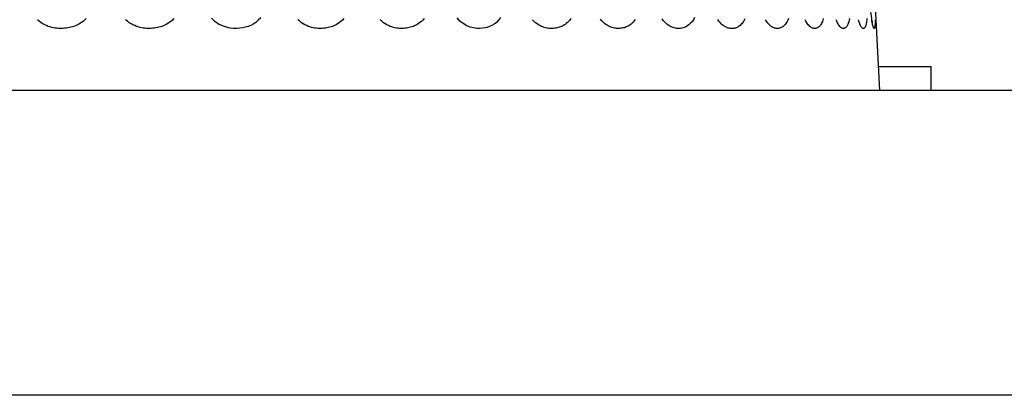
# Model space of a CAD drawing. Header units: millimetres. Extents: x -844 to -217, y -125 to 557.
# Tile 83 of 178: x -560.26 to -550.56, y 543.96 to 547.66. Entities that reach past the tile are written whole.
import ezdxf

# ---------------------------------------------------------------- set-up
doc = ezdxf.new("R2010")
doc.units = ezdxf.units.MM
doc.header["$LTSCALE"] = 23.1
doc.layers.add('R912005577_AM_0', color=7, linetype='CONTINUOUS')

msp = doc.modelspace()

# ---------------------------------------------------------------- linework, layer by layer
at = {"layer": 'R912005577_AM_0', "color": 7}
for p, q in [((-551.8365, 547.8443), (-551.7901, 546.9593)), ((-551.8025, 547.1968), (-551.2802, 547.1968)), ((-551.2802, 546.9593), (-551.2802, 547.1968)), ((-540.9387, 546.9593), (-627.3359, 546.9593)), ((-540.7812, 543.9593), (-627.4933, 543.9593))]:
    msp.add_line(p, q, dxfattribs=at)
for points in [[(-551.8601, 547.6334), (-551.8594, 547.6312), (-551.8596, 547.632), (-551.8607, 547.6368), (-551.8625, 547.6451), (-551.8647, 547.6569), (-551.8671, 547.6719), (-551.8697, 547.6901), (-551.8724, 547.7115), (-551.8752, 547.7358), (-551.8778, 547.7629)], [(-559.601, 547.6688), (-559.6163, 547.6533), (-559.6318, 547.6398), (-559.6473, 547.6281), (-559.6626, 547.6181), (-559.6776, 547.6095), (-559.6922, 547.6022), (-559.7068, 547.5959), (-559.7214, 547.5903), (-559.7361, 547.5856), (-559.7511, 547.5815), (-559.7662, 547.578), (-559.7814, 547.5752), (-559.7966, 547.573), (-559.8119, 547.5715), (-559.8272, 547.5705), (-559.8424, 547.57), (-559.8579, 547.5701), (-559.8736, 547.5708), (-559.8897, 547.5721), (-559.9064, 547.5742), (-559.9233, 547.5771), (-559.9404, 547.5808), (-559.9576, 547.5854), (-559.9746, 547.5909), (-559.9918, 547.5976), (-560.0093, 547.6056), (-560.0271, 547.6153), (-560.0454, 547.6268), (-560.0636, 547.6404), (-560.0816, 547.6564)], [(-558.7371, 547.6688), (-558.7521, 547.6533), (-558.7674, 547.6398), (-558.7827, 547.6281), (-558.7977, 547.6181), (-558.8124, 547.6095), (-558.8269, 547.6022), (-558.8413, 547.5959), (-558.8557, 547.5903), (-558.8703, 547.5856), (-558.885, 547.5815), (-558.8999, 547.578), (-558.915, 547.5752), (-558.9301, 547.573), (-558.9452, 547.5715), (-558.9603, 547.5705), (-558.9754, 547.57), (-558.9907, 547.5701), (-559.0063, 547.5708), (-559.0223, 547.5721), (-559.0388, 547.5742), (-559.0557, 547.5771), (-559.0727, 547.5808), (-559.0897, 547.5854), (-559.1066, 547.5909), (-559.1237, 547.5976), (-559.1411, 547.6056), (-559.1589, 547.6153), (-559.177, 547.6268), (-559.1952, 547.6404), (-559.2133, 547.6564)], [(-557.8827, 547.6762), (-557.9062, 547.6504), (-557.9308, 547.6295), (-557.9562, 547.6128), (-557.9813, 547.5996), (-558.0066, 547.5895), (-558.0323, 547.5815), (-558.059, 547.5757), (-558.0872, 547.5718), (-558.1172, 547.57), (-558.1493, 547.5705), (-558.1835, 547.5742), (-558.2205, 547.5818), (-558.2588, 547.5944), (-558.2981, 547.6138), (-558.3353, 547.6389), (-558.3676, 547.6701)], [(-557.0647, 547.6688), (-557.0786, 547.6533), (-557.0929, 547.6398), (-557.1072, 547.6281), (-557.1212, 547.6181), (-557.1351, 547.6095), (-557.1487, 547.6022), (-557.1622, 547.5959), (-557.1758, 547.5903), (-557.1895, 547.5856), (-557.2034, 547.5815), (-557.2175, 547.578), (-557.2317, 547.5752), (-557.246, 547.573), (-557.2603, 547.5715), (-557.2746, 547.5705), (-557.2889, 547.57), (-557.3035, 547.5701), (-557.3183, 547.5708), (-557.3334, 547.5721), (-557.3492, 547.5742), (-557.3652, 547.5771), (-557.3814, 547.5808), (-557.3977, 547.5854), (-557.4139, 547.5909), (-557.4302, 547.5976), (-557.4469, 547.6056), (-557.4639, 547.6153), (-557.4814, 547.6268), (-557.4989, 547.6404), (-557.5163, 547.6564)], [(-556.2744, 547.6688), (-556.2877, 547.6533), (-556.3011, 547.6398), (-556.3147, 547.6281), (-556.328, 547.6181), (-556.3412, 547.6095), (-556.3541, 547.6022), (-556.367, 547.5959), (-556.3799, 547.5903), (-556.393, 547.5856), (-556.4063, 547.5815), (-556.4197, 547.578), (-556.4333, 547.5752), (-556.4469, 547.573), (-556.4605, 547.5715), (-556.4742, 547.5705), (-556.4879, 547.57), (-556.5018, 547.5701), (-556.516, 547.5708), (-556.5305, 547.5721), (-556.5456, 547.5742), (-556.561, 547.5771), (-556.5765, 547.5808), (-556.5922, 547.5854), (-556.6077, 547.5909), (-556.6233, 547.5976), (-556.6394, 547.6056), (-556.6558, 547.6153), (-556.6726, 547.6268), (-556.6895, 547.6404), (-556.7063, 547.6564)], [(-555.5205, 547.6778), (-555.5406, 547.6512), (-555.5622, 547.6298), (-555.5846, 547.6124), (-555.6066, 547.5991), (-555.6289, 547.5889), (-555.6516, 547.5809), (-555.6753, 547.5752), (-555.7003, 547.5715), (-555.727, 547.57), (-555.7555, 547.5708), (-555.786, 547.575), (-555.8192, 547.5834), (-555.8534, 547.5969), (-555.8881, 547.6173), (-555.9207, 547.6431), (-555.9484, 547.6739)], [(-554.8291, 547.6688), (-554.8404, 547.6533), (-554.852, 547.6398), (-554.8636, 547.6281), (-554.8751, 547.6181), (-554.8865, 547.6095), (-554.8977, 547.6022), (-554.9088, 547.5959), (-554.92, 547.5903), (-554.9314, 547.5856), (-554.9429, 547.5815), (-554.9546, 547.578), (-554.9664, 547.5752), (-554.9783, 547.573), (-554.9903, 547.5715), (-555.0022, 547.5705), (-555.0143, 547.57), (-555.0264, 547.5701), (-555.0389, 547.5708), (-555.0516, 547.5722), (-555.0649, 547.5742), (-555.0785, 547.5771), (-555.0922, 547.5808), (-555.106, 547.5854), (-555.1197, 547.5909), (-555.1336, 547.5976), (-555.1479, 547.6056), (-555.1624, 547.6153), (-555.1774, 547.6268), (-555.1925, 547.6404), (-555.2075, 547.6564)], [(-554.1963, 547.6586), (-554.2062, 547.645), (-554.2162, 547.6331), (-554.2262, 547.6228), (-554.2361, 547.6139), (-554.2458, 547.6063), (-554.2555, 547.5997), (-554.2651, 547.594), (-554.2748, 547.5889), (-554.2847, 547.5845), (-554.2948, 547.5808), (-554.305, 547.5776), (-554.3152, 547.575), (-554.3256, 547.5729), (-554.336, 547.5714), (-554.3464, 547.5705), (-554.3569, 547.57), (-554.3675, 547.5701), (-554.3783, 547.5707), (-554.3894, 547.5718), (-554.4008, 547.5736), (-554.4127, 547.5762), (-554.4248, 547.5795), (-554.4368, 547.5835), (-554.4488, 547.5885), (-554.4609, 547.5943), (-554.4731, 547.6012), (-554.4858, 547.6096), (-554.4989, 547.6195), (-554.5121, 547.6312), (-554.5254, 547.645), (-554.5386, 547.6608)], [(-553.6106, 547.6792), (-553.623, 547.656), (-553.636, 547.6368), (-553.6494, 547.6209), (-553.663, 547.608), (-553.6766, 547.5976), (-553.6898, 547.5894), (-553.7026, 547.5831), (-553.7149, 547.5784), (-553.7266, 547.575), (-553.7376, 547.5726), (-553.7482, 547.5711), (-553.7583, 547.5702), (-553.7683, 547.57), (-553.7786, 547.5703), (-553.7891, 547.5713), (-553.7999, 547.573), (-553.8109, 547.5754), (-553.8218, 547.5786), (-553.8326, 547.5824), (-553.8429, 547.5869), (-553.8532, 547.5921), (-553.8634, 547.5982), (-553.8739, 547.6053), (-553.8848, 547.6139), (-553.896, 547.6239), (-553.9075, 547.6357), (-553.9189, 547.6494), (-553.9303, 547.6651)], [(-553.1148, 547.6652), (-553.1222, 547.6504), (-553.1301, 547.6372), (-553.1381, 547.6257), (-553.146, 547.6158), (-553.1539, 547.6075), (-553.1617, 547.6003), (-553.1694, 547.5943), (-553.1771, 547.5889), (-553.185, 547.5844), (-553.193, 547.5805), (-553.2011, 547.5773), (-553.2093, 547.5746), (-553.2176, 547.5726), (-553.2259, 547.5712), (-553.2343, 547.5703), (-553.2428, 547.57), (-553.2514, 547.5702), (-553.2602, 547.571), (-553.2693, 547.5724), (-553.2787, 547.5746), (-553.2884, 547.5776), (-553.2982, 547.5814), (-553.3081, 547.5861), (-553.3179, 547.5917), (-553.3279, 547.5984), (-553.3383, 547.6066), (-553.3489, 547.6163), (-553.3599, 547.6279), (-553.3709, 547.6415), (-553.382, 547.6575)], [(-552.6874, 547.6688), (-552.6935, 547.6533), (-552.6998, 547.6398), (-552.7063, 547.6281), (-552.7127, 547.6181), (-552.719, 547.6095), (-552.7253, 547.6022), (-552.7317, 547.5959), (-552.7381, 547.5903), (-552.7446, 547.5856), (-552.7513, 547.5815), (-552.7581, 547.578), (-552.765, 547.5752), (-552.7719, 547.573), (-552.779, 547.5715), (-552.7861, 547.5705), (-552.7932, 547.57), (-552.8005, 547.5701), (-552.8079, 547.5708), (-552.8156, 547.5721), (-552.8236, 547.5742), (-552.8318, 547.5771), (-552.8402, 547.5808), (-552.8486, 547.5854), (-552.8571, 547.5909), (-552.8657, 547.5976), (-552.8746, 547.6056), (-552.8837, 547.6153), (-552.8931, 547.6268), (-552.9027, 547.6404), (-552.9123, 547.6564)], [(-552.3434, 547.6688), (-552.348, 547.6533), (-552.3527, 547.6398), (-552.3576, 547.6281), (-552.3626, 547.6181), (-552.3675, 547.6096), (-552.3724, 547.6022), (-552.3773, 547.5959), (-552.3823, 547.5903), (-552.3874, 547.5856), (-552.3926, 547.5815), (-552.398, 547.578), (-552.4034, 547.5752), (-552.4089, 547.573), (-552.4145, 547.5715), (-552.4201, 547.5705), (-552.4258, 547.57), (-552.4316, 547.5701), (-552.4376, 547.5708), (-552.4437, 547.5721), (-552.4502, 547.5742), (-552.4568, 547.5771), (-552.4635, 547.5808), (-552.4704, 547.5854), (-552.4772, 547.5909), (-552.4842, 547.5976), (-552.4915, 547.6056), (-552.499, 547.6153), (-552.5067, 547.6268), (-552.5146, 547.6404), (-552.5226, 547.6563)], [(-552.0847, 547.6688), (-552.0877, 547.6533), (-552.0909, 547.6398), (-552.0943, 547.6281), (-552.0976, 547.6181), (-552.101, 547.6095), (-552.1044, 547.6022), (-552.1079, 547.5959), (-552.1114, 547.5903), (-552.1151, 547.5856), (-552.1188, 547.5815), (-552.1226, 547.578), (-552.1266, 547.5752), (-552.1306, 547.573), (-552.1346, 547.5715), (-552.1387, 547.5705), (-552.1429, 547.57), (-552.1472, 547.5701), (-552.1516, 547.5708), (-552.1561, 547.5721), (-552.1609, 547.5742), (-552.1659, 547.5771), (-552.171, 547.5808), (-552.1761, 547.5854), (-552.1813, 547.5909), (-552.1867, 547.5976), (-552.1922, 547.6056), (-552.1979, 547.6153), (-552.2039, 547.6268), (-552.2101, 547.6404), (-552.2163, 547.6564)], [(-551.9143, 547.6688), (-551.9157, 547.6533), (-551.9173, 547.6398), (-551.919, 547.6281), (-551.9208, 547.6181), (-551.9227, 547.6095), (-551.9245, 547.6022), (-551.9265, 547.5959), (-551.9285, 547.5903), (-551.9306, 547.5856), (-551.9328, 547.5815), (-551.9351, 547.578), (-551.9375, 547.5752), (-551.9399, 547.573), (-551.9424, 547.5715), (-551.945, 547.5705), (-551.9476, 547.57), (-551.9503, 547.5701), (-551.9531, 547.5708), (-551.956, 547.5721), (-551.9591, 547.5742), (-551.9623, 547.5771), (-551.9657, 547.5808), (-551.9691, 547.5854), (-551.9726, 547.5909), (-551.9762, 547.5976), (-551.9799, 547.6056), (-551.9839, 547.6153), (-551.9881, 547.6268), (-551.9924, 547.6404), (-551.9968, 547.6564)], [(-551.8338, 547.6566), (-551.8337, 547.6373), (-551.8339, 547.6214), (-551.8343, 547.6083), (-551.8349, 547.5979), (-551.8356, 547.5896), (-551.8365, 547.5832), (-551.8374, 547.5784), (-551.8384, 547.5749), (-551.8394, 547.5724), (-551.8404, 547.5709), (-551.8416, 547.5701), (-551.8428, 547.57), (-551.8441, 547.5707), (-551.8455, 547.5722), (-551.8471, 547.5746), (-551.8487, 547.5778), (-551.8503, 547.5819), (-551.852, 547.5868), (-551.8537, 547.5925), (-551.8556, 547.5994), (-551.8575, 547.6076), (-551.8596, 547.6174), (-551.8619, 547.6291), (-551.8643, 547.6428), (-551.8668, 547.6588)]]:
    msp.add_lwpolyline(points, dxfattribs=at)

doc.saveas('drawing.dxf')
